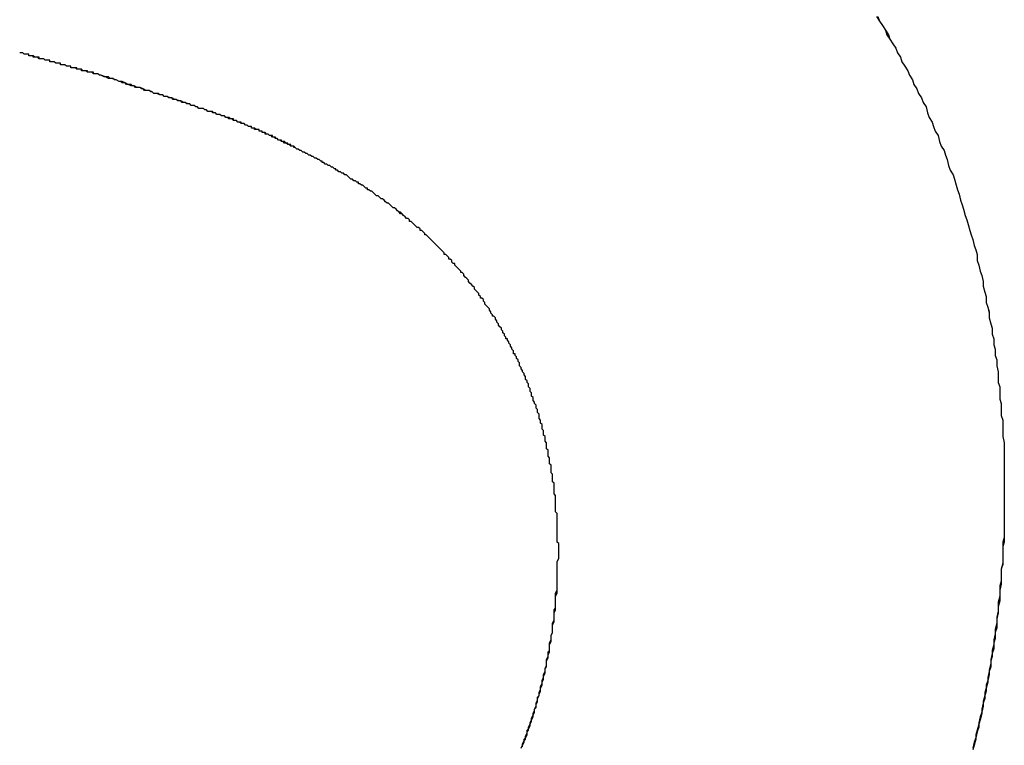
# Model space of a CAD drawing. Extents: x 1917 to 3682, y 1570 to 2675.
# Tile 62 of 166: x 1982.667 to 1983.321, y 2387.132 to 2387.614. Entities that reach past the tile are written whole.
import ezdxf

# ---------------------------------------------------------------- set-up
doc = ezdxf.new("R2010")
doc.units = 0
doc.header["$MEASUREMENT"] = 0
doc.layers.add('KF_SEQUENZA_10_NW_FRONT', color=7, linetype='CONTINUOUS')
doc.layers.add('KF_SEQUENZA_5_NW_REAR', color=7, linetype='CONTINUOUS')

# ---------------------------------------------------------------- blocks, each defined once
blk = doc.blocks.new('KF_SEQUENZA_5_NW_FRONT')
at = {"layer": 'KF_SEQUENZA_10_NW_FRONT'}
for points in [[(-120.039, -264.82, 0), (-120.037, -264.823, 0), (-120.035, -264.826, 0), (-120.033, -264.829, 0), (-120.032, -264.832, 0), (-120.03, -264.835, 0), (-120.028, -264.838, 0), (-120.026, -264.841, 0), (-120.025, -264.844, 0), (-120.023, -264.847, 0), (-120.022, -264.85, 0), (-120.02, -264.853, 0), (-120.018, -264.856, 0), (-120.017, -264.859, 0), (-120.015, -264.862, 0), (-120.014, -264.865, 0), (-120.012, -264.868, 0), (-120.011, -264.871, 0), (-120.009, -264.874, 0), (-120.008, -264.877, 0), (-120.006, -264.88, 0), (-120.005, -264.884, 0), (-120.004, -264.887, 0), (-120.002, -264.89, 0), (-120.001, -264.893, 0), (-120, -264.896, 0), (-119.998, -264.899, 0), (-119.997, -264.903, 0), (-119.996, -264.906, 0), (-119.994, -264.909, 0), (-119.993, -264.912, 0), (-119.992, -264.915, 0), (-119.991, -264.919, 0), (-119.99, -264.922, 0), (-119.988, -264.925, 0), (-119.987, -264.928, 0), (-119.986, -264.932, 0), (-119.985, -264.935, 0), (-119.984, -264.938, 0), (-119.983, -264.942, 0), (-119.982, -264.945, 0), (-119.981, -264.948, 0), (-119.98, -264.952, 0), (-119.979, -264.955, 0), (-119.978, -264.958, 0), (-119.977, -264.962, 0), (-119.976, -264.965, 0), (-119.975, -264.968, 0), (-119.974, -264.972, 0), (-119.973, -264.975, 0), (-119.972, -264.978, 0), (-119.972, -264.982, 0), (-119.971, -264.985, 0), (-119.97, -264.989, 0), (-119.969, -264.992, 0), (-119.968, -264.996, 0), (-119.968, -264.999, 0), (-119.967, -265.003, 0), (-119.966, -265.006, 0), (-119.966, -265.01, 0), (-119.965, -265.013, 0), (-119.964, -265.016, 0), (-119.964, -265.02, 0), (-119.963, -265.024, 0), (-119.962, -265.027, 0), (-119.962, -265.031, 0), (-119.961, -265.034, 0), (-119.961, -265.038, 0), (-119.96, -265.041, 0), (-119.96, -265.045, 0), (-119.959, -265.048, 0), (-119.959, -265.052, 0), (-119.958, -265.056, 0), (-119.958, -265.059, 0), (-119.958, -265.063, 0), (-119.957, -265.066, 0), (-119.957, -265.07, 0), (-119.957, -265.074, 0), (-119.956, -265.077, 0), (-119.956, -265.081, 0), (-119.956, -265.085, 0), (-119.955, -265.088, 0), (-119.955, -265.092, 0), (-119.955, -265.096, 0), (-119.955, -265.099, 0), (-119.954, -265.103, 0), (-119.954, -265.107, 0), (-119.954, -265.11, 0), (-119.954, -265.114, 0), (-119.954, -265.118, 0), (-119.954, -265.121, 0), (-119.954, -265.125, 0), (-119.954, -265.129, 0), (-119.954, -265.133, 0), (-119.954, -265.136, 0)], [(-120.038, -264.82, 0), (-120.037, -264.823, 0), (-120.035, -264.826, 0), (-120.033, -264.829, 0), (-120.031, -264.832, 0), (-120.03, -264.835, 0), (-120.028, -264.838, 0), (-120.026, -264.841, 0), (-120.025, -264.844, 0), (-120.023, -264.847, 0), (-120.022, -264.85, 0), (-120.02, -264.853, 0), (-120.018, -264.856, 0), (-120.017, -264.859, 0), (-120.015, -264.862, 0), (-120.014, -264.865, 0), (-120.012, -264.868, 0), (-120.011, -264.871, 0), (-120.009, -264.874, 0), (-120.008, -264.877, 0), (-120.006, -264.88, 0), (-120.005, -264.884, 0), (-120.004, -264.887, 0), (-120.002, -264.89, 0), (-120.001, -264.893, 0), (-120, -264.896, 0), (-119.998, -264.899, 0), (-119.997, -264.903, 0), (-119.996, -264.906, 0), (-119.994, -264.909, 0), (-119.993, -264.912, 0), (-119.992, -264.915, 0), (-119.991, -264.919, 0), (-119.99, -264.922, 0), (-119.988, -264.925, 0), (-119.987, -264.928, 0), (-119.986, -264.932, 0), (-119.985, -264.935, 0), (-119.984, -264.938, 0), (-119.983, -264.942, 0), (-119.982, -264.945, 0), (-119.981, -264.948, 0), (-119.98, -264.952, 0), (-119.979, -264.955, 0), (-119.978, -264.958, 0), (-119.977, -264.962, 0), (-119.976, -264.965, 0), (-119.975, -264.968, 0), (-119.974, -264.972, 0), (-119.973, -264.975, 0), (-119.972, -264.978, 0), (-119.972, -264.982, 0), (-119.971, -264.985, 0), (-119.97, -264.989, 0), (-119.969, -264.992, 0), (-119.968, -264.996, 0), (-119.968, -264.999, 0), (-119.967, -265.003, 0), (-119.966, -265.006, 0), (-119.966, -265.01, 0), (-119.965, -265.013, 0), (-119.964, -265.017, 0), (-119.964, -265.02, 0), (-119.963, -265.024, 0), (-119.962, -265.027, 0), (-119.962, -265.031, 0), (-119.961, -265.034, 0), (-119.961, -265.038, 0), (-119.96, -265.041, 0), (-119.96, -265.045, 0), (-119.959, -265.048, 0), (-119.959, -265.052, 0), (-119.958, -265.056, 0), (-119.958, -265.059, 0), (-119.958, -265.063, 0), (-119.957, -265.066, 0), (-119.957, -265.07, 0), (-119.957, -265.074, 0), (-119.956, -265.077, 0), (-119.956, -265.081, 0), (-119.956, -265.085, 0), (-119.955, -265.088, 0), (-119.955, -265.092, 0), (-119.955, -265.096, 0), (-119.955, -265.099, 0), (-119.954, -265.103, 0), (-119.954, -265.107, 0), (-119.954, -265.11, 0), (-119.954, -265.114, 0), (-119.954, -265.118, 0), (-119.954, -265.121, 0), (-119.954, -265.125, 0), (-119.954, -265.129, 0), (-119.954, -265.133, 0), (-119.954, -265.136, 0)], [(-120.554, -264.859, 0), (-120.554, -264.859, 0), (-120.555, -264.859, 0), (-120.555, -264.859, 0), (-120.556, -264.858, 0), (-120.556, -264.858, 0), (-120.557, -264.858, 0), (-120.557, -264.858, 0), (-120.558, -264.858, 0), (-120.558, -264.858, 0), (-120.559, -264.858, 0), (-120.559, -264.857, 0), (-120.56, -264.857, 0), (-120.561, -264.857, 0), (-120.561, -264.857, 0), (-120.562, -264.857, 0), (-120.562, -264.857, 0), (-120.563, -264.857, 0), (-120.563, -264.856, 0), (-120.564, -264.856, 0), (-120.564, -264.856, 0), (-120.565, -264.856, 0), (-120.565, -264.856, 0), (-120.566, -264.856, 0), (-120.567, -264.856, 0), (-120.567, -264.855, 0), (-120.568, -264.855, 0), (-120.568, -264.855, 0), (-120.569, -264.855, 0), (-120.569, -264.855, 0), (-120.57, -264.855, 0), (-120.571, -264.854, 0), (-120.571, -264.854, 0), (-120.572, -264.854, 0), (-120.572, -264.854, 0), (-120.573, -264.854, 0), (-120.573, -264.854, 0), (-120.574, -264.854, 0), (-120.574, -264.853, 0), (-120.575, -264.853, 0), (-120.576, -264.853, 0), (-120.576, -264.853, 0), (-120.577, -264.853, 0), (-120.577, -264.853, 0), (-120.578, -264.852, 0), (-120.578, -264.852, 0), (-120.579, -264.852, 0), (-120.58, -264.852, 0), (-120.58, -264.852, 0), (-120.581, -264.852, 0), (-120.581, -264.851, 0), (-120.582, -264.851, 0), (-120.583, -264.851, 0), (-120.583, -264.851, 0), (-120.584, -264.851, 0), (-120.584, -264.851, 0), (-120.585, -264.85, 0), (-120.585, -264.85, 0), (-120.586, -264.85, 0), (-120.587, -264.85, 0), (-120.587, -264.85, 0), (-120.588, -264.85, 0), (-120.588, -264.849, 0), (-120.589, -264.849, 0), (-120.59, -264.849, 0), (-120.59, -264.849, 0), (-120.591, -264.849, 0), (-120.591, -264.849, 0), (-120.592, -264.848, 0), (-120.593, -264.848, 0), (-120.593, -264.848, 0), (-120.594, -264.848, 0), (-120.594, -264.848, 0), (-120.595, -264.848, 0), (-120.596, -264.847, 0), (-120.596, -264.847, 0), (-120.597, -264.847, 0), (-120.597, -264.847, 0), (-120.598, -264.847, 0), (-120.599, -264.847, 0), (-120.599, -264.846, 0), (-120.6, -264.846, 0), (-120.6, -264.846, 0), (-120.601, -264.846, 0), (-120.602, -264.846, 0), (-120.602, -264.845, 0), (-120.603, -264.845, 0), (-120.603, -264.845, 0), (-120.604, -264.845, 0), (-120.605, -264.845, 0), (-120.605, -264.845, 0), (-120.606, -264.844, 0), (-120.606, -264.844, 0), (-120.607, -264.844, 0), (-120.608, -264.844, 0), (-120.608, -264.844, 0)], [(-120.554, -264.859, 0), (-120.554, -264.859, 0), (-120.555, -264.859, 0), (-120.555, -264.859, 0), (-120.556, -264.858, 0), (-120.556, -264.858, 0), (-120.557, -264.858, 0), (-120.557, -264.858, 0), (-120.558, -264.858, 0), (-120.559, -264.858, 0), (-120.559, -264.858, 0), (-120.56, -264.857, 0), (-120.56, -264.857, 0), (-120.561, -264.857, 0), (-120.561, -264.857, 0), (-120.562, -264.857, 0), (-120.562, -264.857, 0), (-120.563, -264.857, 0), (-120.564, -264.856, 0), (-120.564, -264.856, 0), (-120.565, -264.856, 0), (-120.565, -264.856, 0), (-120.566, -264.856, 0), (-120.566, -264.856, 0), (-120.567, -264.855, 0), (-120.568, -264.855, 0), (-120.568, -264.855, 0), (-120.569, -264.855, 0), (-120.569, -264.855, 0), (-120.57, -264.855, 0), (-120.57, -264.854, 0), (-120.571, -264.854, 0), (-120.572, -264.854, 0), (-120.572, -264.854, 0), (-120.573, -264.854, 0), (-120.573, -264.854, 0), (-120.574, -264.854, 0), (-120.574, -264.853, 0), (-120.575, -264.853, 0), (-120.576, -264.853, 0), (-120.576, -264.853, 0), (-120.577, -264.853, 0), (-120.577, -264.853, 0), (-120.578, -264.852, 0), (-120.578, -264.852, 0), (-120.579, -264.852, 0), (-120.58, -264.852, 0), (-120.58, -264.852, 0), (-120.581, -264.852, 0), (-120.581, -264.851, 0), (-120.582, -264.851, 0), (-120.582, -264.851, 0), (-120.583, -264.851, 0), (-120.584, -264.851, 0), (-120.584, -264.851, 0), (-120.585, -264.85, 0), (-120.585, -264.85, 0), (-120.586, -264.85, 0), (-120.587, -264.85, 0), (-120.587, -264.85, 0), (-120.588, -264.85, 0), (-120.588, -264.849, 0), (-120.589, -264.849, 0), (-120.589, -264.849, 0), (-120.59, -264.849, 0), (-120.591, -264.849, 0), (-120.591, -264.849, 0), (-120.592, -264.848, 0), (-120.592, -264.848, 0), (-120.593, -264.848, 0), (-120.594, -264.848, 0), (-120.594, -264.848, 0), (-120.595, -264.848, 0), (-120.595, -264.847, 0), (-120.596, -264.847, 0), (-120.596, -264.847, 0), (-120.597, -264.847, 0), (-120.598, -264.847, 0), (-120.598, -264.847, 0), (-120.599, -264.846, 0), (-120.599, -264.846, 0), (-120.6, -264.846, 0), (-120.601, -264.846, 0), (-120.601, -264.846, 0), (-120.602, -264.846, 0), (-120.602, -264.845, 0), (-120.603, -264.845, 0), (-120.604, -264.845, 0), (-120.604, -264.845, 0), (-120.605, -264.845, 0), (-120.605, -264.845, 0), (-120.606, -264.844, 0), (-120.607, -264.844, 0), (-120.607, -264.844, 0), (-120.608, -264.844, 0), (-120.608, -264.844, 0)], [(-120.413, -264.913, 0), (-120.414, -264.913, 0), (-120.415, -264.912, 0), (-120.416, -264.912, 0), (-120.416, -264.912, 0), (-120.417, -264.911, 0), (-120.418, -264.911, 0), (-120.419, -264.91, 0), (-120.42, -264.91, 0), (-120.421, -264.909, 0), (-120.421, -264.909, 0), (-120.422, -264.909, 0), (-120.423, -264.908, 0), (-120.424, -264.908, 0), (-120.425, -264.907, 0), (-120.425, -264.907, 0), (-120.426, -264.906, 0), (-120.427, -264.906, 0), (-120.428, -264.906, 0), (-120.428, -264.905, 0), (-120.429, -264.905, 0), (-120.43, -264.905, 0), (-120.431, -264.904, 0), (-120.431, -264.904, 0), (-120.432, -264.903, 0), (-120.433, -264.903, 0), (-120.434, -264.903, 0), (-120.434, -264.902, 0), (-120.435, -264.902, 0), (-120.436, -264.902, 0), (-120.437, -264.901, 0), (-120.437, -264.901, 0), (-120.438, -264.901, 0), (-120.439, -264.9, 0), (-120.439, -264.9, 0), (-120.44, -264.9, 0), (-120.441, -264.899, 0), (-120.441, -264.899, 0), (-120.442, -264.899, 0), (-120.443, -264.898, 0), (-120.443, -264.898, 0), (-120.444, -264.898, 0), (-120.445, -264.897, 0), (-120.445, -264.897, 0), (-120.446, -264.897, 0), (-120.447, -264.897, 0), (-120.447, -264.896, 0), (-120.448, -264.896, 0), (-120.449, -264.896, 0), (-120.449, -264.895, 0), (-120.45, -264.895, 0), (-120.451, -264.895, 0), (-120.452, -264.895, 0), (-120.452, -264.894, 0), (-120.453, -264.894, 0), (-120.454, -264.894, 0), (-120.454, -264.893, 0), (-120.455, -264.893, 0), (-120.456, -264.893, 0), (-120.456, -264.893, 0), (-120.457, -264.892, 0), (-120.458, -264.892, 0), (-120.458, -264.892, 0), (-120.459, -264.891, 0), (-120.46, -264.891, 0), (-120.46, -264.891, 0), (-120.461, -264.891, 0), (-120.462, -264.89, 0), (-120.462, -264.89, 0), (-120.463, -264.89, 0), (-120.464, -264.889, 0), (-120.465, -264.889, 0), (-120.465, -264.889, 0), (-120.466, -264.889, 0), (-120.467, -264.888, 0), (-120.467, -264.888, 0), (-120.468, -264.888, 0), (-120.469, -264.888, 0), (-120.47, -264.887, 0), (-120.47, -264.887, 0), (-120.471, -264.887, 0), (-120.472, -264.886, 0), (-120.473, -264.886, 0), (-120.473, -264.886, 0), (-120.474, -264.886, 0), (-120.475, -264.885, 0), (-120.476, -264.885, 0), (-120.476, -264.885, 0), (-120.477, -264.885, 0), (-120.478, -264.884, 0), (-120.479, -264.884, 0), (-120.48, -264.884, 0), (-120.48, -264.883, 0), (-120.481, -264.883, 0), (-120.482, -264.883, 0), (-120.483, -264.883, 0), (-120.484, -264.882, 0), (-120.484, -264.882, 0), (-120.485, -264.882, 0), (-120.486, -264.881, 0), (-120.487, -264.881, 0), (-120.488, -264.881, 0), (-120.489, -264.881, 0), (-120.49, -264.88, 0), (-120.491, -264.88, 0), (-120.491, -264.88, 0), (-120.492, -264.879, 0), (-120.493, -264.879, 0), (-120.494, -264.879, 0), (-120.495, -264.878, 0), (-120.496, -264.878, 0), (-120.497, -264.878, 0), (-120.498, -264.877, 0), (-120.499, -264.877, 0), (-120.5, -264.877, 0), (-120.501, -264.876, 0), (-120.502, -264.876, 0), (-120.503, -264.876, 0), (-120.504, -264.875, 0), (-120.505, -264.875, 0), (-120.506, -264.875, 0), (-120.507, -264.874, 0), (-120.508, -264.874, 0), (-120.509, -264.874, 0), (-120.51, -264.873, 0), (-120.511, -264.873, 0), (-120.512, -264.873, 0), (-120.513, -264.872, 0), (-120.514, -264.872, 0), (-120.515, -264.872, 0), (-120.516, -264.871, 0), (-120.518, -264.871, 0), (-120.519, -264.871, 0), (-120.52, -264.87, 0), (-120.521, -264.87, 0), (-120.522, -264.869, 0), (-120.523, -264.869, 0), (-120.525, -264.869, 0), (-120.526, -264.868, 0), (-120.527, -264.868, 0), (-120.528, -264.867, 0), (-120.529, -264.867, 0), (-120.531, -264.867, 0), (-120.532, -264.866, 0), (-120.533, -264.866, 0), (-120.534, -264.865, 0), (-120.536, -264.865, 0), (-120.537, -264.865, 0), (-120.538, -264.864, 0), (-120.54, -264.864, 0), (-120.541, -264.863, 0), (-120.542, -264.863, 0), (-120.544, -264.862, 0), (-120.545, -264.862, 0), (-120.546, -264.861, 0), (-120.548, -264.861, 0), (-120.549, -264.86, 0), (-120.551, -264.86, 0), (-120.552, -264.86, 0), (-120.554, -264.859, 0)], [(-120.413, -264.913, 0), (-120.414, -264.913, 0), (-120.415, -264.912, 0), (-120.416, -264.912, 0), (-120.417, -264.911, 0), (-120.418, -264.911, 0), (-120.419, -264.91, 0), (-120.42, -264.91, 0), (-120.421, -264.909, 0), (-120.421, -264.909, 0), (-120.422, -264.909, 0), (-120.423, -264.908, 0), (-120.424, -264.908, 0), (-120.425, -264.907, 0), (-120.426, -264.907, 0), (-120.426, -264.906, 0), (-120.427, -264.906, 0), (-120.428, -264.906, 0), (-120.429, -264.905, 0), (-120.43, -264.905, 0), (-120.43, -264.904, 0), (-120.431, -264.904, 0), (-120.432, -264.904, 0), (-120.433, -264.903, 0), (-120.433, -264.903, 0), (-120.434, -264.903, 0), (-120.435, -264.902, 0), (-120.436, -264.902, 0), (-120.436, -264.902, 0), (-120.437, -264.901, 0), (-120.438, -264.901, 0), (-120.438, -264.9, 0), (-120.439, -264.9, 0), (-120.44, -264.9, 0), (-120.44, -264.899, 0), (-120.441, -264.899, 0), (-120.442, -264.899, 0), (-120.443, -264.898, 0), (-120.443, -264.898, 0), (-120.444, -264.898, 0), (-120.445, -264.898, 0), (-120.445, -264.897, 0), (-120.446, -264.897, 0), (-120.447, -264.897, 0), (-120.447, -264.896, 0), (-120.448, -264.896, 0), (-120.449, -264.896, 0), (-120.449, -264.895, 0), (-120.45, -264.895, 0), (-120.451, -264.895, 0), (-120.452, -264.894, 0), (-120.452, -264.894, 0), (-120.453, -264.894, 0), (-120.454, -264.894, 0), (-120.454, -264.893, 0), (-120.455, -264.893, 0), (-120.456, -264.893, 0), (-120.457, -264.892, 0), (-120.457, -264.892, 0), (-120.458, -264.892, 0), (-120.459, -264.891, 0), (-120.46, -264.891, 0), (-120.461, -264.891, 0), (-120.461, -264.89, 0), (-120.462, -264.89, 0), (-120.463, -264.89, 0), (-120.464, -264.889, 0), (-120.465, -264.889, 0), (-120.466, -264.889, 0), (-120.466, -264.888, 0), (-120.467, -264.888, 0), (-120.468, -264.888, 0), (-120.469, -264.887, 0), (-120.47, -264.887, 0), (-120.471, -264.887, 0), (-120.472, -264.886, 0), (-120.473, -264.886, 0), (-120.474, -264.886, 0), (-120.475, -264.885, 0), (-120.476, -264.885, 0), (-120.477, -264.885, 0), (-120.478, -264.884, 0), (-120.479, -264.884, 0), (-120.48, -264.883, 0), (-120.481, -264.883, 0), (-120.483, -264.883, 0), (-120.484, -264.882, 0), (-120.485, -264.882, 0), (-120.486, -264.881, 0), (-120.487, -264.881, 0), (-120.489, -264.881, 0), (-120.49, -264.88, 0), (-120.491, -264.88, 0), (-120.492, -264.879, 0), (-120.494, -264.879, 0), (-120.495, -264.878, 0), (-120.496, -264.878, 0), (-120.498, -264.877, 0), (-120.499, -264.877, 0), (-120.501, -264.876, 0), (-120.502, -264.876, 0), (-120.504, -264.875, 0), (-120.505, -264.875, 0), (-120.507, -264.874, 0), (-120.508, -264.874, 0), (-120.51, -264.873, 0), (-120.512, -264.873, 0), (-120.513, -264.872, 0), (-120.515, -264.872, 0), (-120.517, -264.871, 0), (-120.519, -264.871, 0), (-120.52, -264.87, 0), (-120.522, -264.869, 0), (-120.524, -264.869, 0), (-120.526, -264.868, 0), (-120.528, -264.867, 0), (-120.53, -264.867, 0), (-120.532, -264.866, 0), (-120.534, -264.866, 0), (-120.536, -264.865, 0), (-120.538, -264.864, 0), (-120.54, -264.863, 0), (-120.542, -264.863, 0), (-120.544, -264.862, 0), (-120.547, -264.861, 0), (-120.549, -264.861, 0), (-120.551, -264.86, 0), (-120.554, -264.859, 0)], [(-120.25, -265.176, 0), (-120.25, -265.175, 0), (-120.25, -265.174, 0), (-120.25, -265.173, 0), (-120.25, -265.172, 0), (-120.25, -265.171, 0), (-120.25, -265.17, 0), (-120.251, -265.169, 0), (-120.251, -265.168, 0), (-120.251, -265.167, 0), (-120.251, -265.166, 0), (-120.251, -265.165, 0), (-120.251, -265.164, 0), (-120.251, -265.163, 0), (-120.251, -265.162, 0), (-120.251, -265.161, 0), (-120.251, -265.16, 0), (-120.251, -265.159, 0), (-120.251, -265.158, 0), (-120.251, -265.157, 0), (-120.251, -265.156, 0), (-120.251, -265.155, 0), (-120.251, -265.154, 0), (-120.251, -265.153, 0), (-120.251, -265.152, 0), (-120.251, -265.151, 0), (-120.251, -265.15, 0), (-120.252, -265.149, 0), (-120.252, -265.148, 0), (-120.252, -265.147, 0), (-120.252, -265.146, 0), (-120.252, -265.145, 0), (-120.252, -265.143, 0), (-120.252, -265.142, 0), (-120.252, -265.141, 0), (-120.252, -265.14, 0), (-120.252, -265.139, 0), (-120.252, -265.138, 0), (-120.253, -265.137, 0), (-120.253, -265.136, 0), (-120.253, -265.135, 0), (-120.253, -265.134, 0), (-120.253, -265.133, 0), (-120.253, -265.132, 0), (-120.253, -265.131, 0), (-120.253, -265.13, 0), (-120.254, -265.129, 0), (-120.254, -265.128, 0), (-120.254, -265.127, 0), (-120.254, -265.126, 0), (-120.254, -265.125, 0), (-120.254, -265.124, 0), (-120.255, -265.123, 0), (-120.255, -265.122, 0), (-120.255, -265.121, 0), (-120.255, -265.12, 0), (-120.255, -265.119, 0), (-120.255, -265.118, 0), (-120.256, -265.117, 0), (-120.256, -265.116, 0), (-120.256, -265.115, 0), (-120.256, -265.114, 0), (-120.256, -265.113, 0), (-120.257, -265.112, 0), (-120.257, -265.111, 0), (-120.257, -265.11, 0), (-120.257, -265.109, 0), (-120.257, -265.108, 0), (-120.258, -265.107, 0), (-120.258, -265.106, 0), (-120.258, -265.105, 0), (-120.258, -265.104, 0), (-120.258, -265.103, 0), (-120.259, -265.102, 0), (-120.259, -265.101, 0), (-120.259, -265.1, 0), (-120.259, -265.099, 0), (-120.26, -265.098, 0), (-120.26, -265.097, 0), (-120.26, -265.096, 0), (-120.26, -265.095, 0), (-120.261, -265.094, 0), (-120.261, -265.093, 0), (-120.261, -265.092, 0), (-120.261, -265.091, 0), (-120.262, -265.09, 0), (-120.262, -265.089, 0), (-120.262, -265.088, 0), (-120.263, -265.087, 0), (-120.263, -265.086, 0), (-120.263, -265.085, 0), (-120.263, -265.084, 0), (-120.264, -265.083, 0), (-120.264, -265.082, 0), (-120.264, -265.081, 0), (-120.265, -265.08, 0), (-120.265, -265.079, 0), (-120.265, -265.078, 0), (-120.266, -265.077, 0), (-120.266, -265.076, 0), (-120.266, -265.076, 0), (-120.267, -265.075, 0), (-120.267, -265.074, 0), (-120.267, -265.073, 0), (-120.268, -265.072, 0), (-120.268, -265.071, 0), (-120.268, -265.07, 0), (-120.269, -265.069, 0), (-120.269, -265.068, 0), (-120.269, -265.067, 0), (-120.27, -265.066, 0), (-120.27, -265.065, 0), (-120.27, -265.064, 0), (-120.271, -265.063, 0), (-120.271, -265.062, 0), (-120.272, -265.061, 0), (-120.272, -265.06, 0), (-120.272, -265.059, 0), (-120.273, -265.058, 0), (-120.273, -265.057, 0), (-120.274, -265.056, 0), (-120.274, -265.056, 0), (-120.274, -265.055, 0), (-120.275, -265.054, 0), (-120.275, -265.053, 0), (-120.276, -265.052, 0), (-120.276, -265.051, 0), (-120.276, -265.05, 0), (-120.277, -265.049, 0), (-120.277, -265.048, 0), (-120.278, -265.047, 0), (-120.278, -265.046, 0), (-120.279, -265.045, 0), (-120.279, -265.044, 0), (-120.28, -265.044, 0), (-120.28, -265.043, 0), (-120.28, -265.042, 0), (-120.281, -265.041, 0), (-120.281, -265.04, 0), (-120.282, -265.039, 0), (-120.282, -265.038, 0), (-120.283, -265.037, 0), (-120.283, -265.036, 0), (-120.284, -265.035, 0), (-120.284, -265.034, 0), (-120.285, -265.034, 0), (-120.285, -265.033, 0), (-120.286, -265.032, 0), (-120.286, -265.031, 0), (-120.287, -265.03, 0), (-120.287, -265.029, 0), (-120.288, -265.028, 0), (-120.288, -265.027, 0), (-120.289, -265.026, 0), (-120.289, -265.026, 0), (-120.29, -265.025, 0), (-120.29, -265.024, 0), (-120.291, -265.023, 0), (-120.291, -265.022, 0), (-120.292, -265.021, 0), (-120.292, -265.02, 0), (-120.293, -265.019, 0), (-120.294, -265.019, 0), (-120.294, -265.018, 0), (-120.295, -265.017, 0), (-120.295, -265.016, 0), (-120.296, -265.015, 0), (-120.296, -265.014, 0), (-120.297, -265.013, 0), (-120.297, -265.013, 0), (-120.298, -265.012, 0), (-120.299, -265.011, 0), (-120.299, -265.01, 0), (-120.3, -265.009, 0), (-120.3, -265.008, 0), (-120.301, -265.007, 0), (-120.302, -265.007, 0), (-120.302, -265.006, 0), (-120.303, -265.005, 0), (-120.303, -265.004, 0), (-120.304, -265.003, 0), (-120.305, -265.002, 0), (-120.305, -265.002, 0), (-120.306, -265.001, 0), (-120.306, -265, 0), (-120.307, -264.999, 0), (-120.308, -264.998, 0), (-120.308, -264.998, 0), (-120.309, -264.997, 0), (-120.31, -264.996, 0), (-120.31, -264.995, 0), (-120.311, -264.994, 0), (-120.311, -264.994, 0), (-120.312, -264.993, 0), (-120.313, -264.992, 0), (-120.313, -264.991, 0), (-120.314, -264.99, 0), (-120.315, -264.99, 0), (-120.315, -264.989, 0), (-120.316, -264.988, 0), (-120.317, -264.987, 0), (-120.317, -264.987, 0), (-120.318, -264.986, 0), (-120.319, -264.985, 0), (-120.319, -264.984, 0), (-120.32, -264.984, 0), (-120.321, -264.983, 0), (-120.321, -264.982, 0), (-120.322, -264.981, 0), (-120.323, -264.981, 0), (-120.323, -264.98, 0), (-120.324, -264.979, 0), (-120.325, -264.978, 0), (-120.326, -264.978, 0), (-120.326, -264.977, 0), (-120.327, -264.976, 0), (-120.328, -264.975, 0), (-120.328, -264.975, 0), (-120.329, -264.974, 0), (-120.33, -264.973, 0), (-120.331, -264.972, 0), (-120.331, -264.972, 0), (-120.332, -264.971, 0), (-120.333, -264.97, 0), (-120.333, -264.97, 0), (-120.334, -264.969, 0), (-120.335, -264.968, 0), (-120.336, -264.967, 0), (-120.336, -264.967, 0), (-120.337, -264.966, 0), (-120.338, -264.965, 0), (-120.339, -264.965, 0), (-120.339, -264.964, 0), (-120.34, -264.963, 0), (-120.341, -264.962, 0), (-120.342, -264.962, 0), (-120.342, -264.961, 0), (-120.343, -264.96, 0), (-120.344, -264.96, 0), (-120.345, -264.959, 0), (-120.346, -264.958, 0), (-120.346, -264.958, 0), (-120.347, -264.957, 0), (-120.348, -264.956, 0), (-120.349, -264.956, 0), (-120.349, -264.955, 0), (-120.35, -264.954, 0), (-120.351, -264.954, 0), (-120.352, -264.953, 0), (-120.353, -264.952, 0), (-120.353, -264.952, 0), (-120.354, -264.951, 0), (-120.355, -264.951, 0), (-120.356, -264.95, 0), (-120.357, -264.949, 0), (-120.357, -264.949, 0), (-120.358, -264.948, 0), (-120.359, -264.947, 0), (-120.36, -264.947, 0), (-120.361, -264.946, 0), (-120.362, -264.945, 0), (-120.362, -264.945, 0), (-120.363, -264.944, 0), (-120.364, -264.944, 0), (-120.365, -264.943, 0), (-120.366, -264.942, 0), (-120.366, -264.942, 0), (-120.367, -264.941, 0), (-120.368, -264.941, 0), (-120.369, -264.94, 0), (-120.37, -264.939, 0), (-120.371, -264.939, 0), (-120.372, -264.938, 0), (-120.372, -264.938, 0), (-120.373, -264.937, 0), (-120.374, -264.936, 0), (-120.375, -264.936, 0), (-120.376, -264.935, 0), (-120.377, -264.935, 0), (-120.377, -264.934, 0), (-120.378, -264.934, 0), (-120.379, -264.933, 0), (-120.38, -264.932, 0), (-120.381, -264.932, 0), (-120.382, -264.931, 0), (-120.383, -264.931, 0), (-120.383, -264.93, 0), (-120.384, -264.93, 0), (-120.385, -264.929, 0), (-120.386, -264.929, 0), (-120.387, -264.928, 0), (-120.388, -264.928, 0), (-120.389, -264.927, 0), (-120.39, -264.926, 0), (-120.39, -264.926, 0), (-120.391, -264.925, 0), (-120.392, -264.925, 0), (-120.393, -264.924, 0), (-120.394, -264.924, 0), (-120.395, -264.923, 0), (-120.396, -264.923, 0), (-120.397, -264.922, 0), (-120.398, -264.922, 0), (-120.398, -264.921, 0), (-120.399, -264.921, 0), (-120.4, -264.92, 0), (-120.401, -264.92, 0), (-120.402, -264.919, 0), (-120.403, -264.919, 0), (-120.404, -264.918, 0), (-120.405, -264.918, 0), (-120.406, -264.917, 0), (-120.407, -264.917, 0), (-120.407, -264.916, 0), (-120.408, -264.916, 0), (-120.409, -264.915, 0), (-120.41, -264.915, 0), (-120.411, -264.914, 0), (-120.412, -264.914, 0), (-120.413, -264.913, 0)], [(-120.25, -265.176, 0), (-120.25, -265.175, 0), (-120.25, -265.174, 0), (-120.25, -265.173, 0), (-120.25, -265.172, 0), (-120.25, -265.171, 0), (-120.25, -265.17, 0), (-120.251, -265.169, 0), (-120.251, -265.168, 0), (-120.251, -265.167, 0), (-120.251, -265.166, 0), (-120.251, -265.165, 0), (-120.251, -265.164, 0), (-120.251, -265.163, 0), (-120.251, -265.162, 0), (-120.251, -265.161, 0), (-120.251, -265.16, 0), (-120.251, -265.159, 0), (-120.251, -265.158, 0), (-120.251, -265.157, 0), (-120.251, -265.156, 0), (-120.251, -265.155, 0), (-120.251, -265.154, 0), (-120.251, -265.153, 0), (-120.251, -265.152, 0), (-120.251, -265.151, 0), (-120.251, -265.15, 0), (-120.252, -265.149, 0), (-120.252, -265.148, 0), (-120.252, -265.147, 0), (-120.252, -265.146, 0), (-120.252, -265.145, 0), (-120.252, -265.143, 0), (-120.252, -265.142, 0), (-120.252, -265.141, 0), (-120.252, -265.14, 0), (-120.252, -265.139, 0), (-120.252, -265.138, 0), (-120.253, -265.137, 0), (-120.253, -265.136, 0), (-120.253, -265.135, 0), (-120.253, -265.134, 0), (-120.253, -265.133, 0), (-120.253, -265.132, 0), (-120.253, -265.131, 0), (-120.253, -265.13, 0), (-120.254, -265.129, 0), (-120.254, -265.128, 0), (-120.254, -265.127, 0), (-120.254, -265.126, 0), (-120.254, -265.125, 0), (-120.254, -265.124, 0), (-120.255, -265.123, 0), (-120.255, -265.122, 0), (-120.255, -265.121, 0), (-120.255, -265.12, 0), (-120.255, -265.119, 0), (-120.255, -265.118, 0), (-120.256, -265.117, 0), (-120.256, -265.116, 0), (-120.256, -265.115, 0), (-120.256, -265.114, 0), (-120.256, -265.113, 0), (-120.257, -265.112, 0), (-120.257, -265.111, 0), (-120.257, -265.11, 0), (-120.257, -265.109, 0), (-120.257, -265.108, 0), (-120.258, -265.107, 0), (-120.258, -265.106, 0), (-120.258, -265.105, 0), (-120.258, -265.104, 0), (-120.258, -265.103, 0), (-120.259, -265.102, 0), (-120.259, -265.101, 0), (-120.259, -265.1, 0), (-120.259, -265.099, 0), (-120.26, -265.098, 0), (-120.26, -265.097, 0), (-120.26, -265.096, 0), (-120.26, -265.095, 0), (-120.261, -265.094, 0), (-120.261, -265.093, 0), (-120.261, -265.092, 0), (-120.261, -265.091, 0), (-120.262, -265.09, 0), (-120.262, -265.089, 0), (-120.262, -265.088, 0), (-120.263, -265.087, 0), (-120.263, -265.086, 0), (-120.263, -265.085, 0), (-120.263, -265.084, 0), (-120.264, -265.083, 0), (-120.264, -265.082, 0), (-120.264, -265.081, 0), (-120.265, -265.08, 0), (-120.265, -265.079, 0), (-120.265, -265.078, 0), (-120.266, -265.077, 0), (-120.266, -265.076, 0), (-120.266, -265.076, 0), (-120.267, -265.075, 0), (-120.267, -265.074, 0), (-120.267, -265.073, 0), (-120.268, -265.072, 0), (-120.268, -265.071, 0), (-120.268, -265.07, 0), (-120.269, -265.069, 0), (-120.269, -265.068, 0), (-120.269, -265.067, 0), (-120.27, -265.066, 0), (-120.27, -265.065, 0), (-120.27, -265.064, 0), (-120.271, -265.063, 0), (-120.271, -265.062, 0), (-120.272, -265.061, 0), (-120.272, -265.06, 0), (-120.272, -265.059, 0), (-120.273, -265.058, 0), (-120.273, -265.057, 0), (-120.274, -265.056, 0), (-120.274, -265.056, 0), (-120.274, -265.055, 0), (-120.275, -265.054, 0), (-120.275, -265.053, 0), (-120.276, -265.052, 0), (-120.276, -265.051, 0), (-120.276, -265.05, 0), (-120.277, -265.049, 0), (-120.277, -265.048, 0), (-120.278, -265.047, 0), (-120.278, -265.046, 0), (-120.279, -265.045, 0), (-120.279, -265.044, 0), (-120.28, -265.044, 0), (-120.28, -265.043, 0), (-120.28, -265.042, 0), (-120.281, -265.041, 0), (-120.281, -265.04, 0), (-120.282, -265.039, 0), (-120.282, -265.038, 0), (-120.283, -265.037, 0), (-120.283, -265.036, 0), (-120.284, -265.035, 0), (-120.284, -265.034, 0), (-120.285, -265.034, 0), (-120.285, -265.033, 0), (-120.286, -265.032, 0), (-120.286, -265.031, 0), (-120.287, -265.03, 0), (-120.287, -265.029, 0), (-120.288, -265.028, 0), (-120.288, -265.027, 0), (-120.289, -265.026, 0), (-120.289, -265.026, 0), (-120.29, -265.025, 0), (-120.29, -265.024, 0), (-120.291, -265.023, 0), (-120.291, -265.022, 0), (-120.292, -265.021, 0), (-120.292, -265.02, 0), (-120.293, -265.019, 0), (-120.294, -265.019, 0), (-120.294, -265.018, 0), (-120.295, -265.017, 0), (-120.295, -265.016, 0), (-120.296, -265.015, 0), (-120.296, -265.014, 0), (-120.297, -265.013, 0), (-120.297, -265.013, 0), (-120.298, -265.012, 0), (-120.299, -265.011, 0), (-120.299, -265.01, 0), (-120.3, -265.009, 0), (-120.3, -265.008, 0), (-120.301, -265.007, 0), (-120.302, -265.007, 0), (-120.302, -265.006, 0), (-120.303, -265.005, 0), (-120.303, -265.004, 0), (-120.304, -265.003, 0), (-120.305, -265.002, 0), (-120.305, -265.002, 0), (-120.306, -265.001, 0), (-120.306, -265, 0), (-120.307, -264.999, 0), (-120.308, -264.998, 0), (-120.308, -264.998, 0), (-120.309, -264.997, 0), (-120.31, -264.996, 0), (-120.31, -264.995, 0), (-120.311, -264.994, 0), (-120.311, -264.994, 0), (-120.312, -264.993, 0), (-120.313, -264.992, 0), (-120.313, -264.991, 0), (-120.314, -264.99, 0), (-120.315, -264.99, 0), (-120.315, -264.989, 0), (-120.316, -264.988, 0), (-120.317, -264.987, 0), (-120.317, -264.987, 0), (-120.318, -264.986, 0), (-120.319, -264.985, 0), (-120.319, -264.984, 0), (-120.32, -264.984, 0), (-120.321, -264.983, 0), (-120.321, -264.982, 0), (-120.322, -264.981, 0), (-120.323, -264.981, 0), (-120.323, -264.98, 0), (-120.324, -264.979, 0), (-120.325, -264.978, 0), (-120.326, -264.978, 0), (-120.326, -264.977, 0), (-120.327, -264.976, 0), (-120.328, -264.975, 0), (-120.328, -264.975, 0), (-120.329, -264.974, 0), (-120.33, -264.973, 0), (-120.331, -264.972, 0), (-120.331, -264.972, 0), (-120.332, -264.971, 0), (-120.333, -264.97, 0), (-120.333, -264.97, 0), (-120.334, -264.969, 0), (-120.335, -264.968, 0), (-120.336, -264.967, 0), (-120.336, -264.967, 0), (-120.337, -264.966, 0), (-120.338, -264.965, 0), (-120.339, -264.965, 0), (-120.339, -264.964, 0), (-120.34, -264.963, 0), (-120.341, -264.962, 0), (-120.342, -264.962, 0), (-120.342, -264.961, 0), (-120.343, -264.96, 0), (-120.344, -264.96, 0), (-120.345, -264.959, 0), (-120.346, -264.958, 0), (-120.346, -264.958, 0), (-120.347, -264.957, 0), (-120.348, -264.956, 0), (-120.349, -264.956, 0), (-120.349, -264.955, 0), (-120.35, -264.954, 0), (-120.351, -264.954, 0), (-120.352, -264.953, 0), (-120.353, -264.952, 0), (-120.353, -264.952, 0), (-120.354, -264.951, 0), (-120.355, -264.95, 0), (-120.356, -264.95, 0), (-120.357, -264.949, 0), (-120.357, -264.949, 0), (-120.358, -264.948, 0), (-120.359, -264.947, 0), (-120.36, -264.947, 0), (-120.361, -264.946, 0), (-120.362, -264.945, 0), (-120.362, -264.945, 0), (-120.363, -264.944, 0), (-120.364, -264.944, 0), (-120.365, -264.943, 0), (-120.366, -264.942, 0), (-120.366, -264.942, 0), (-120.367, -264.941, 0), (-120.368, -264.941, 0), (-120.369, -264.94, 0), (-120.37, -264.939, 0), (-120.371, -264.939, 0), (-120.372, -264.938, 0), (-120.372, -264.938, 0), (-120.373, -264.937, 0), (-120.374, -264.936, 0), (-120.375, -264.936, 0), (-120.376, -264.935, 0), (-120.377, -264.935, 0), (-120.377, -264.934, 0), (-120.378, -264.934, 0), (-120.379, -264.933, 0), (-120.38, -264.932, 0), (-120.381, -264.932, 0), (-120.382, -264.931, 0), (-120.383, -264.931, 0), (-120.383, -264.93, 0), (-120.384, -264.93, 0), (-120.385, -264.929, 0), (-120.386, -264.929, 0), (-120.387, -264.928, 0), (-120.388, -264.928, 0), (-120.389, -264.927, 0), (-120.39, -264.926, 0), (-120.39, -264.926, 0), (-120.391, -264.925, 0), (-120.392, -264.925, 0), (-120.393, -264.924, 0), (-120.394, -264.924, 0), (-120.395, -264.923, 0), (-120.396, -264.923, 0), (-120.397, -264.922, 0), (-120.398, -264.922, 0), (-120.398, -264.921, 0), (-120.399, -264.921, 0), (-120.4, -264.92, 0), (-120.401, -264.92, 0), (-120.402, -264.919, 0), (-120.403, -264.919, 0), (-120.404, -264.918, 0), (-120.405, -264.918, 0), (-120.406, -264.917, 0), (-120.407, -264.917, 0), (-120.407, -264.916, 0), (-120.408, -264.916, 0), (-120.409, -264.915, 0), (-120.41, -264.915, 0), (-120.411, -264.914, 0), (-120.412, -264.914, 0), (-120.413, -264.913, 0)], [(-119.954, -265.136, 0), (-119.954, -265.14, 0), (-119.954, -265.144, 0), (-119.954, -265.147, 0), (-119.954, -265.151, 0), (-119.954, -265.155, 0), (-119.954, -265.158, 0), (-119.954, -265.162, 0), (-119.954, -265.166, 0), (-119.955, -265.169, 0), (-119.955, -265.173, 0), (-119.955, -265.176, 0), (-119.955, -265.18, 0), (-119.955, -265.184, 0), (-119.956, -265.187, 0), (-119.956, -265.191, 0), (-119.956, -265.195, 0), (-119.957, -265.198, 0), (-119.957, -265.202, 0), (-119.957, -265.205, 0), (-119.958, -265.209, 0), (-119.958, -265.213, 0), (-119.958, -265.216, 0), (-119.959, -265.22, 0), (-119.959, -265.223, 0), (-119.96, -265.227, 0), (-119.96, -265.23, 0), (-119.961, -265.234, 0), (-119.961, -265.237, 0), (-119.962, -265.241, 0), (-119.962, -265.245, 0), (-119.963, -265.248, 0), (-119.963, -265.252, 0), (-119.964, -265.255, 0), (-119.965, -265.259, 0), (-119.965, -265.262, 0), (-119.966, -265.266, 0), (-119.967, -265.269, 0), (-119.967, -265.273, 0), (-119.968, -265.276, 0), (-119.969, -265.28, 0), (-119.969, -265.283, 0), (-119.97, -265.287, 0), (-119.971, -265.29, 0), (-119.972, -265.294, 0), (-119.973, -265.297, 0), (-119.973, -265.3, 0), (-119.974, -265.304, 0), (-119.975, -265.307, 0)], [(-119.954, -265.136, 0), (-119.954, -265.14, 0), (-119.954, -265.144, 0), (-119.954, -265.147, 0), (-119.954, -265.151, 0), (-119.954, -265.154, 0), (-119.954, -265.158, 0), (-119.954, -265.162, 0), (-119.954, -265.165, 0), (-119.954, -265.169, 0), (-119.955, -265.172, 0), (-119.955, -265.176, 0), (-119.955, -265.179, 0), (-119.955, -265.183, 0), (-119.956, -265.187, 0), (-119.956, -265.19, 0), (-119.956, -265.194, 0), (-119.956, -265.197, 0), (-119.957, -265.201, 0), (-119.957, -265.204, 0), (-119.957, -265.208, 0), (-119.958, -265.212, 0), (-119.958, -265.215, 0), (-119.959, -265.219, 0), (-119.959, -265.222, 0), (-119.959, -265.226, 0), (-119.96, -265.229, 0), (-119.96, -265.233, 0), (-119.961, -265.236, 0), (-119.961, -265.24, 0), (-119.962, -265.243, 0), (-119.963, -265.247, 0), (-119.963, -265.25, 0), (-119.964, -265.254, 0), (-119.964, -265.257, 0), (-119.965, -265.261, 0), (-119.966, -265.264, 0), (-119.966, -265.268, 0), (-119.967, -265.271, 0), (-119.968, -265.275, 0), (-119.968, -265.278, 0), (-119.969, -265.282, 0), (-119.97, -265.285, 0), (-119.971, -265.289, 0), (-119.971, -265.292, 0), (-119.972, -265.295, 0), (-119.973, -265.299, 0), (-119.974, -265.302, 0), (-119.975, -265.306, 0)], [(-120.274, -265.305, 0), (-120.274, -265.303, 0), (-120.273, -265.301, 0), (-120.272, -265.3, 0), (-120.272, -265.298, 0), (-120.271, -265.296, 0), (-120.271, -265.294, 0), (-120.27, -265.293, 0), (-120.269, -265.291, 0), (-120.269, -265.289, 0), (-120.268, -265.287, 0), (-120.268, -265.286, 0), (-120.267, -265.284, 0), (-120.266, -265.282, 0), (-120.266, -265.28, 0), (-120.265, -265.279, 0), (-120.265, -265.277, 0), (-120.264, -265.275, 0), (-120.264, -265.273, 0), (-120.263, -265.271, 0), (-120.263, -265.27, 0), (-120.262, -265.268, 0), (-120.262, -265.266, 0), (-120.261, -265.264, 0), (-120.261, -265.262, 0), (-120.261, -265.261, 0), (-120.26, -265.259, 0), (-120.26, -265.257, 0), (-120.259, -265.255, 0), (-120.259, -265.253, 0), (-120.258, -265.252, 0), (-120.258, -265.25, 0), (-120.258, -265.248, 0), (-120.257, -265.246, 0), (-120.257, -265.244, 0), (-120.257, -265.242, 0), (-120.256, -265.241, 0), (-120.256, -265.239, 0), (-120.256, -265.237, 0), (-120.255, -265.235, 0), (-120.255, -265.233, 0), (-120.255, -265.231, 0), (-120.254, -265.229, 0), (-120.254, -265.228, 0), (-120.254, -265.226, 0), (-120.254, -265.224, 0), (-120.253, -265.222, 0), (-120.253, -265.22, 0), (-120.253, -265.218, 0), (-120.253, -265.216, 0), (-120.253, -265.214, 0), (-120.252, -265.213, 0), (-120.252, -265.211, 0), (-120.252, -265.209, 0), (-120.252, -265.207, 0), (-120.252, -265.205, 0), (-120.252, -265.203, 0), (-120.251, -265.201, 0), (-120.251, -265.199, 0), (-120.251, -265.197, 0), (-120.251, -265.195, 0), (-120.251, -265.194, 0), (-120.251, -265.192, 0), (-120.251, -265.19, 0), (-120.251, -265.188, 0), (-120.251, -265.186, 0), (-120.251, -265.184, 0), (-120.251, -265.182, 0), (-120.25, -265.18, 0), (-120.25, -265.178, 0), (-120.25, -265.176, 0)], [(-120.275, -265.306, 0), (-120.274, -265.304, 0), (-120.273, -265.302, 0), (-120.273, -265.3, 0), (-120.272, -265.299, 0), (-120.271, -265.297, 0), (-120.271, -265.295, 0), (-120.27, -265.294, 0), (-120.27, -265.292, 0), (-120.269, -265.29, 0), (-120.268, -265.288, 0), (-120.268, -265.287, 0), (-120.267, -265.285, 0), (-120.267, -265.283, 0), (-120.266, -265.281, 0), (-120.266, -265.28, 0), (-120.265, -265.278, 0), (-120.265, -265.276, 0), (-120.264, -265.274, 0), (-120.264, -265.272, 0), (-120.263, -265.271, 0), (-120.263, -265.269, 0), (-120.262, -265.267, 0), (-120.262, -265.265, 0), (-120.261, -265.263, 0), (-120.261, -265.262, 0), (-120.26, -265.26, 0), (-120.26, -265.258, 0), (-120.259, -265.256, 0), (-120.259, -265.254, 0), (-120.259, -265.253, 0), (-120.258, -265.251, 0), (-120.258, -265.249, 0), (-120.258, -265.247, 0), (-120.257, -265.245, 0), (-120.257, -265.244, 0), (-120.256, -265.242, 0), (-120.256, -265.24, 0), (-120.256, -265.238, 0), (-120.256, -265.236, 0), (-120.255, -265.234, 0), (-120.255, -265.233, 0), (-120.255, -265.231, 0), (-120.254, -265.229, 0), (-120.254, -265.227, 0), (-120.254, -265.225, 0), (-120.254, -265.223, 0), (-120.253, -265.221, 0), (-120.253, -265.22, 0), (-120.253, -265.218, 0), (-120.253, -265.216, 0), (-120.252, -265.214, 0), (-120.252, -265.212, 0), (-120.252, -265.21, 0), (-120.252, -265.208, 0), (-120.252, -265.206, 0), (-120.252, -265.205, 0), (-120.251, -265.203, 0), (-120.251, -265.201, 0), (-120.251, -265.199, 0), (-120.251, -265.197, 0), (-120.251, -265.195, 0), (-120.251, -265.193, 0), (-120.251, -265.191, 0), (-120.251, -265.19, 0), (-120.251, -265.188, 0), (-120.251, -265.186, 0), (-120.251, -265.184, 0), (-120.251, -265.182, 0), (-120.25, -265.18, 0), (-120.25, -265.178, 0), (-120.25, -265.176, 0)]]:
    blk.add_polyline3d(points, dxfattribs=at)

msp = doc.modelspace()

# ---------------------------------------------------------------- block references
at = {"layer": 'KF_SEQUENZA_5_NW_REAR'}
msp.add_blockref('KF_SEQUENZA_5_NW_FRONT', (2103.27537, 2652.43573), dxfattribs=at)

doc.saveas('drawing.dxf')
